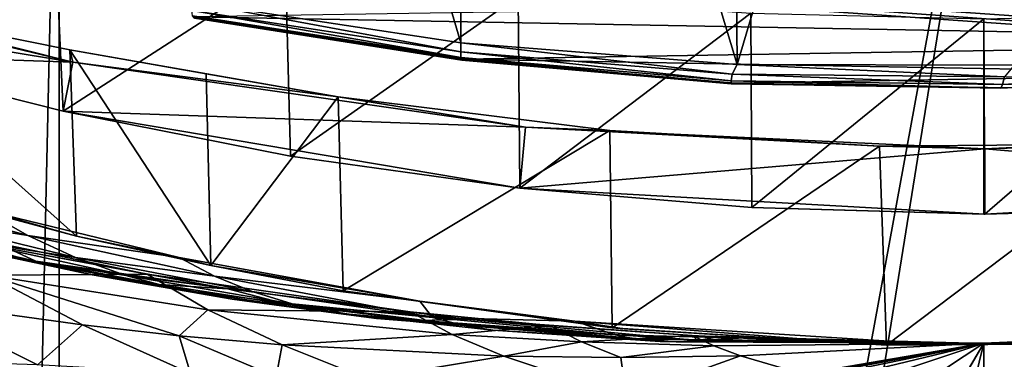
# Model space of a CAD drawing. Header units: metres. Extents: x -1004 to 0, y -808 to 0.
# Tile 97 of 146: x -506 to -406, y -156 to -121. Entities that reach past the tile are written whole.
import ezdxf

# ---------------------------------------------------------------- set-up
doc = ezdxf.new("R2010")
doc.units = ezdxf.units.M

msp = doc.modelspace()

# ---------------------------------------------------------------- linework, layer by layer
at = {"layer": 'None'}
for points in [[(-461.053162, -123.35659, 1556.978271), (-488.860596, -119.150009, 1554.229248), (-487.748688, -33.011375, 1504.508423)], [(-461.053162, -123.35659, 1556.978271), (-487.748688, -33.011375, 1504.508423), (-460.891296, -32.789768, 1504.69104)], [(-432.893646, -125.545509, 1558.042358), (-461.053162, -123.35659, 1556.978271), (-460.891296, -32.789768, 1504.69104)], [(-432.893646, -125.545509, 1558.042358), (-460.891296, -32.789768, 1504.69104), (-433.713348, -33.851051, 1505.112305)], [(-406.34964, -36.177105, 1505.778442), (-432.893646, -125.545509, 1558.042358), (-433.713348, -33.851051, 1505.112305)], [(-404.640778, -125.626282, 1557.39563), (-432.893646, -125.545509, 1558.042358), (-406.34964, -36.177105, 1505.778442)], [(-378.974548, -39.71484, 1506.693237), (-404.640778, -125.626282, 1557.39563), (-406.34964, -36.177105, 1505.778442)], [(-594.247375, -171.585114, 661.909546), (-196.308548, -147.470947, 662.541565), (-531.962463, -59.26767, 664.851257)], [(-196.308548, -147.470947, 662.541565), (-191.884094, -88.40519, 664.088562), (-531.962463, -59.26767, 664.851257)], [(-525.307251, -106.640076, 208.21962), (-502.456268, -111.646431, 200.404068), (-524.647583, -124.521843, 209.845749)], [(-527.416138, -118.707603, 258.220306), (-553.055786, -112.110451, 252.627716), (-500.62735, -125.340599, 251.47937)], [(-553.055786, -112.110451, 252.627716), (-545.575745, -114.517525, 251.47937), (-500.62735, -125.340599, 251.47937)], [(-502.456268, -111.646431, 200.404068), (-501.584412, -130.331253, 202.099518), (-524.647583, -124.521843, 209.845749)], [(-502.456268, -111.646431, 200.404068), (-478.935303, -115.68647, 194.195557), (-501.584412, -130.331253, 202.099518)], [(-500.62735, -125.340599, 251.47937), (-545.575745, -114.517525, 251.47937), (-546.524048, -117.755356, 218.999847)], [(-478.935303, -115.68647, 194.195557), (-478.408325, -134.888901, 196.088715), (-501.584412, -130.331253, 202.099518)], [(-478.935303, -115.68647, 194.195557), (-455.212006, -118.599762, 189.761368), (-478.408325, -134.888901, 196.088715)], [(-546.524048, -117.755356, 218.999847), (-524.647583, -124.521843, 209.845749), (-500.62735, -125.340599, 251.47937)], [(-488.273682, -120.706161, 1605.622803), (-350.605621, -123.212776, 1605.556519), (-323.931244, -118.120049, 1605.689819)], [(-527.416138, -118.707603, 258.220306), (-500.248962, -143.043579, 266.650696), (-527.017334, -135.898376, 261.861969)], [(-527.416138, -118.707603, 258.220306), (-500.91507, -124.058403, 262.889526), (-500.248962, -143.043579, 266.650696)], [(-500.62735, -125.340599, 251.47937), (-500.91507, -124.058403, 262.889526), (-527.416138, -118.707603, 258.220306)], [(-488.860596, -119.150009, 1554.229248), (-461.050262, -124.27739, 1569.606934), (-488.467316, -120.055649, 1567.574463)], [(-488.860596, -119.150009, 1554.229248), (-461.053162, -123.35659, 1556.978271), (-461.050262, -124.27739, 1569.606934)], [(-455.212006, -118.599762, 189.761368), (-455.040527, -138.170502, 191.789063), (-478.408325, -134.888901, 196.088715)], [(-455.212006, -118.599762, 189.761368), (-431.474823, -120.334351, 187.137177), (-455.040527, -138.170502, 191.789063)], [(-488.467316, -120.055649, 1567.574463), (-461.059387, -124.859962, 1582.282104), (-488.406219, -120.588432, 1580.922363)], [(-488.467316, -120.055649, 1567.574463), (-461.050262, -124.27739, 1569.606934), (-461.059387, -124.859962, 1582.282104)], [(-431.474823, -120.334351, 187.137177), (-431.392212, -140.146133, 189.21199), (-455.040527, -138.170502, 191.789063)], [(-431.474823, -120.334351, 187.137177), (-407.732239, -120.908279, 186.273712), (-431.392212, -140.146133, 189.21199)], [(-407.732239, -120.908279, 186.273712), (-383.947571, -120.332489, 187.140167), (-407.643616, -140.798706, 188.364288)], [(-383.947571, -120.332489, 187.140167), (-383.939728, -140.139313, 189.216461), (-407.643616, -140.798706, 188.364288)], [(-488.406219, -120.588432, 1580.922363), (-460.957001, -125.127609, 1594.967407), (-488.212189, -120.838539, 1594.277466)], [(-488.406219, -120.588432, 1580.922363), (-461.059387, -124.859962, 1582.282104), (-460.957001, -125.127609, 1594.967407)], [(-488.273682, -120.706161, 1605.622803), (-460.815948, -125.03537, 1605.509277), (-350.605621, -123.212776, 1605.556519)], [(-488.212189, -120.838539, 1594.277466), (-460.815948, -125.03537, 1605.509277), (-488.273682, -120.706161, 1605.622803)], [(-488.212189, -120.838539, 1594.277466), (-460.957001, -125.127609, 1594.967407), (-460.815948, -125.03537, 1605.509277)], [(-407.732239, -120.908279, 186.273712), (-407.732239, -140.798706, 188.364288), (-431.392212, -140.146133, 189.21199)], [(-407.732239, -140.798706, 188.364288), (-407.732239, -120.908279, 186.273712), (-407.643616, -140.798706, 188.364288)], [(-461.053162, -123.35659, 1556.978271), (-433.379364, -126.546448, 1570.413208), (-461.050262, -124.27739, 1569.606934)], [(-461.053162, -123.35659, 1556.978271), (-432.893646, -125.545509, 1558.042358), (-433.379364, -126.546448, 1570.413208)], [(-460.815948, -125.03537, 1605.509277), (-377.819061, -126.506584, 1605.470337), (-350.605621, -123.212776, 1605.556519)], [(-500.91507, -124.058403, 262.889526), (-486.55127, -146.034058, 266.600311), (-500.248962, -143.043579, 266.650696)], [(-500.91507, -124.058403, 262.889526), (-487.02713, -126.523628, 263.005524), (-486.55127, -146.034058, 266.600311)], [(-473.57608, -128.846573, 260.012085), (-500.91507, -124.058403, 262.889526), (-500.62735, -125.340599, 251.47937)], [(-473.57608, -128.846573, 260.012085), (-487.02713, -126.523628, 263.005524), (-500.91507, -124.058403, 262.889526)], [(-461.050262, -124.27739, 1569.606934), (-433.481934, -127.210571, 1582.818848), (-461.059387, -124.859962, 1582.282104)], [(-461.050262, -124.27739, 1569.606934), (-433.379364, -126.546448, 1570.413208), (-433.481934, -127.210571, 1582.818848)], [(-524.647583, -124.521843, 209.845749), (-501.584412, -130.331253, 202.099518), (-500.62735, -125.340599, 251.47937)], [(-500.62735, -125.340599, 251.47937), (-501.584412, -130.331253, 202.099518), (-454.449829, -131.948181, 251.47937)], [(-454.449829, -131.948181, 251.47937), (-473.57608, -128.846573, 260.012085), (-500.62735, -125.340599, 251.47937)], [(-461.059387, -124.859962, 1582.282104), (-433.49707, -127.521866, 1595.238892), (-460.957001, -125.127609, 1594.967407)], [(-461.059387, -124.859962, 1582.282104), (-433.481934, -127.210571, 1582.818848), (-433.49707, -127.521866, 1595.238892)], [(-460.957001, -125.127609, 1594.967407), (-433.49707, -127.521866, 1595.238892), (-460.815948, -125.03537, 1605.509277)], [(-460.815948, -125.03537, 1605.509277), (-433.120636, -127.447968, 1605.445923), (-377.819061, -126.506584, 1605.470337)], [(-460.815948, -125.03537, 1605.509277), (-433.49707, -127.521866, 1595.238892), (-433.120636, -127.447968, 1605.445923)], [(-432.893646, -125.545509, 1558.042358), (-405.631378, -126.802841, 1569.949829), (-433.379364, -126.546448, 1570.413208)], [(-432.893646, -125.545509, 1558.042358), (-404.640778, -125.626282, 1557.39563), (-405.631378, -126.802841, 1569.949829)], [(-405.631378, -126.802841, 1569.949829), (-378.277527, -126.083649, 1581.33606), (-405.845795, -127.596672, 1582.50354)], [(-405.845795, -127.596672, 1582.50354), (-378.277527, -126.083649, 1581.33606), (-378.568726, -126.591766, 1594.482056)], [(-487.02713, -126.523628, 263.005524), (-473.57608, -128.846573, 260.012085), (-486.55127, -146.034058, 266.600311)], [(-433.481934, -127.210571, 1582.818848), (-405.999298, -127.990135, 1595.077026), (-433.49707, -127.521866, 1595.238892)], [(-433.49707, -127.521866, 1595.238892), (-405.999298, -127.990135, 1595.077026), (-433.120636, -127.447968, 1605.445923)], [(-433.379364, -126.546448, 1570.413208), (-405.845795, -127.596672, 1582.50354), (-433.481934, -127.210571, 1582.818848)], [(-433.481934, -127.210571, 1582.818848), (-405.845795, -127.596672, 1582.50354), (-405.999298, -127.990135, 1595.077026)], [(-433.379364, -126.546448, 1570.413208), (-405.631378, -126.802841, 1569.949829), (-405.845795, -127.596672, 1582.50354)], [(-433.120636, -127.447968, 1605.445923), (-405.38855, -127.932823, 1605.433105), (-377.819061, -126.506584, 1605.470337)], [(-433.120636, -127.447968, 1605.445923), (-405.999298, -127.990135, 1595.077026), (-405.38855, -127.932823, 1605.433105)], [(-405.999298, -127.990135, 1595.077026), (-378.568726, -126.591766, 1594.482056), (-405.38855, -127.932823, 1605.433105)], [(-405.845795, -127.596672, 1582.50354), (-378.568726, -126.591766, 1594.482056), (-405.999298, -127.990135, 1595.077026)], [(-486.55127, -146.034058, 266.600311), (-473.57608, -128.846573, 260.012085), (-473.063843, -148.621872, 263.605011)], [(-473.57608, -128.846573, 260.012085), (-445.866608, -132.291046, 255.256195), (-473.063843, -148.621872, 263.605011)], [(-445.866608, -132.291046, 255.256195), (-473.57608, -128.846573, 260.012085), (-454.449829, -131.948181, 251.47937)], [(-454.449829, -131.948181, 251.47937), (-501.584412, -130.331253, 202.099518), (-455.040527, -138.170502, 191.789063)], [(-455.040527, -138.170502, 191.789063), (-501.584412, -130.331253, 202.099518), (-478.408325, -134.888901, 196.088715)], [(-473.063843, -148.621872, 263.605011), (-445.866608, -132.291046, 255.256195), (-445.624359, -152.383408, 258.807556)], [(-407.64447, -134.165039, 251.47937), (-454.449829, -131.948181, 251.47937), (-455.040527, -138.170502, 191.789063)], [(-418.364258, -133.888443, 253.016449), (-454.449829, -131.948181, 251.47937), (-407.64447, -134.165039, 251.47937)], [(-418.364258, -133.888443, 253.016449), (-445.866608, -132.291046, 255.256195), (-454.449829, -131.948181, 251.47937)], [(-445.866608, -132.291046, 255.256195), (-418.364258, -133.888443, 253.016449), (-445.624359, -152.383408, 258.807556)], [(-390.462463, -133.661896, 253.394547), (-407.64447, -134.165039, 251.47937), (-360.840271, -131.931564, 251.47937)], [(-360.840271, -131.931564, 251.47937), (-407.64447, -134.165039, 251.47937), (-360.24765, -138.152222, 191.800507)], [(-407.64447, -134.165039, 251.47937), (-455.040527, -138.170502, 191.789063), (-407.643616, -140.798706, 188.364288)], [(-445.624359, -152.383408, 258.807556), (-418.364258, -133.888443, 253.016449), (-417.660858, -154.146637, 256.569244)], [(-418.364258, -133.888443, 253.016449), (-390.462463, -133.661896, 253.394547), (-417.660858, -154.146637, 256.569244)], [(-390.462463, -133.661896, 253.394547), (-418.364258, -133.888443, 253.016449), (-407.64447, -134.165039, 251.47937)], [(-417.660858, -154.146637, 256.569244), (-390.462463, -133.661896, 253.394547), (-389.556183, -153.841599, 256.956024)], [(-407.64447, -134.165039, 251.47937), (-407.643616, -140.798706, 188.364288), (-360.24765, -138.152222, 191.800507)], [(-527.017334, -135.898376, 261.861969), (-500.248962, -143.043579, 266.650696), (-509.810822, -140.361237, 273.932678)], [(-509.810822, -140.361237, 273.932678), (-505.200897, -142.970856, 274.375061), (-523.77124, -137.937881, 279.68573)], [(-523.77124, -137.937881, 279.68573), (-505.200897, -142.970856, 274.375061), (-517.893066, -140.937195, 280.077667)], [(-455.040527, -138.170502, 191.789063), (-431.392212, -140.146133, 189.21199), (-407.643616, -140.798706, 188.364288)], [(-360.24765, -138.152222, 191.800507), (-407.643616, -140.798706, 188.364288), (-383.939728, -140.139313, 189.216461)], [(-509.810822, -140.361237, 273.932678), (-489.783356, -145.225357, 269.780396), (-505.200897, -142.970856, 274.375061)], [(-509.810822, -140.361237, 273.932678), (-500.248962, -143.043579, 266.650696), (-489.783356, -145.225357, 269.780396)], [(-407.643616, -140.798706, 188.364288), (-431.392212, -140.146133, 189.21199), (-407.732239, -140.798706, 188.364288)], [(-505.200897, -142.970856, 274.375061), (-500.33551, -145.213379, 274.765442), (-517.893066, -140.937195, 280.077667)], [(-517.893066, -140.937195, 280.077667), (-500.33551, -145.213379, 274.765442), (-511.722473, -143.458649, 280.469604)], [(-505.292938, -145.483459, 280.861511), (-512.386902, -144.072159, 287.470703), (-520.160095, -141.946198, 287.102173)], [(-505.292938, -145.483459, 280.861511), (-520.160095, -141.946198, 287.102173), (-511.722473, -143.458649, 280.469604)], [(-493.020752, -146.913696, 287.095276), (-509.277069, -147.042801, 307.658112), (-517.116272, -141.940079, 304.015839)], [(-493.020752, -146.913696, 287.095276), (-517.116272, -141.940079, 304.015839), (-507.155457, -144.321609, 295.209076)], [(-512.386902, -144.072159, 287.470703), (-504.396667, -145.5905, 287.839233), (-516.461121, -142.884872, 294.879517)], [(-516.461121, -142.884872, 294.879517), (-504.396667, -145.5905, 287.839233), (-507.155457, -144.321609, 295.209076)], [(-500.33551, -145.213379, 274.765442), (-495.223572, -147.053741, 275.155823), (-511.722473, -143.458649, 280.469604)], [(-511.722473, -143.458649, 280.469604), (-495.223572, -147.053741, 275.155823), (-505.292938, -145.483459, 280.861511)], [(-489.783356, -145.225357, 269.780396), (-486.170258, -147.114624, 270.130524), (-505.200897, -142.970856, 274.375061)], [(-505.200897, -142.970856, 274.375061), (-486.170258, -147.114624, 270.130524), (-500.33551, -145.213379, 274.765442)], [(-500.248962, -143.043579, 266.650696), (-486.55127, -146.034058, 266.600311), (-489.783356, -145.225357, 269.780396)], [(-498.638977, -146.995224, 281.253448), (-512.386902, -144.072159, 287.470703), (-505.292938, -145.483459, 280.861511)], [(-512.386902, -144.072159, 287.470703), (-498.638977, -146.995224, 281.253448), (-504.396667, -145.5905, 287.839233)], [(-484.801025, -148.425873, 282.037292), (-493.020752, -146.913696, 287.095276), (-507.155457, -144.321609, 295.209076)], [(-504.396667, -145.5905, 287.839233), (-484.801025, -148.425873, 282.037292), (-507.155457, -144.321609, 295.209076)], [(-489.893188, -148.476151, 275.546204), (-498.638977, -146.995224, 281.253448), (-505.292938, -145.483459, 280.861511)], [(-495.223572, -147.053741, 275.155823), (-489.893188, -148.476151, 275.546204), (-505.292938, -145.483459, 280.861511)], [(-486.170258, -147.114624, 270.130524), (-482.31546, -148.695877, 270.488708), (-500.33551, -145.213379, 274.765442)], [(-500.33551, -145.213379, 274.765442), (-482.31546, -148.695877, 270.488708), (-495.223572, -147.053741, 275.155823)], [(-489.783356, -145.225357, 269.780396), (-465.242157, -149.687378, 266.397186), (-486.170258, -147.114624, 270.130524)], [(-489.783356, -145.225357, 269.780396), (-486.55127, -146.034058, 266.600311), (-465.242157, -149.687378, 266.397186)], [(-498.638977, -146.995224, 281.253448), (-491.796204, -147.979889, 281.645355), (-504.396667, -145.5905, 287.839233)], [(-504.396667, -145.5905, 287.839233), (-491.796204, -147.979889, 281.645355), (-484.801025, -148.425873, 282.037292)], [(-486.55127, -146.034058, 266.600311), (-473.063843, -148.621872, 263.605011), (-465.242157, -149.687378, 266.397186)], [(-229.7612, -177.557999, 661.75354), (-196.308548, -147.470947, 662.541565), (-594.247375, -171.585114, 661.909546)], [(-517.165771, -149.68663, 334.021271), (-509.277069, -147.042801, 307.658112), (-499.634186, -152.102997, 312.763336)], [(-486.861877, -150.556183, 290.254791), (-509.277069, -147.042801, 307.658112), (-493.020752, -146.913696, 287.095276)], [(-509.277069, -147.042801, 307.658112), (-489.774475, -153.203308, 303.31839), (-499.634186, -152.102997, 312.763336)], [(-509.277069, -147.042801, 307.658112), (-486.861877, -150.556183, 290.254791), (-489.774475, -153.203308, 303.31839)], [(-484.373474, -149.466721, 275.936554), (-498.638977, -146.995224, 281.253448), (-489.893188, -148.476151, 275.546204)], [(-491.796204, -147.979889, 281.645355), (-498.638977, -146.995224, 281.253448), (-484.373474, -149.466721, 275.936554)], [(-482.31546, -148.695877, 270.488708), (-478.261475, -149.952866, 270.846893), (-495.223572, -147.053741, 275.155823)], [(-495.223572, -147.053741, 275.155823), (-478.261475, -149.952866, 270.846893), (-489.893188, -148.476151, 275.546204)], [(-466.210693, -150.777832, 274.529755), (-486.861877, -150.556183, 290.254791), (-493.020752, -146.913696, 287.095276)], [(-466.210693, -150.777832, 274.529755), (-493.020752, -146.913696, 287.095276), (-484.801025, -148.425873, 282.037292)], [(-465.242157, -149.687378, 266.397186), (-463.938293, -151.33287, 267.297241), (-486.170258, -147.114624, 270.130524)], [(-486.170258, -147.114624, 270.130524), (-463.938293, -151.33287, 267.297241), (-482.31546, -148.695877, 270.488708)], [(-491.796204, -147.979889, 281.645355), (-478.694366, -150.013611, 276.326935), (-484.801025, -148.425873, 282.037292)], [(-478.694366, -150.013611, 276.326935), (-491.796204, -147.979889, 281.645355), (-484.373474, -149.466721, 275.936554)], [(-474.030975, -150.872803, 271.205078), (-484.373474, -149.466721, 275.936554), (-489.893188, -148.476151, 275.546204)], [(-478.261475, -149.952866, 270.846893), (-474.030975, -150.872803, 271.205078), (-489.893188, -148.476151, 275.546204)], [(-460.518982, -151.506271, 272.279633), (-466.210693, -150.777832, 274.529755), (-484.801025, -148.425873, 282.037292)], [(-484.801025, -148.425873, 282.037292), (-478.694366, -150.013611, 276.326935), (-460.518982, -151.506271, 272.279633)], [(-469.647522, -151.444443, 271.563263), (-484.373474, -149.466721, 275.936554), (-474.030975, -150.872803, 271.205078)], [(-478.694366, -150.013611, 276.326935), (-484.373474, -149.466721, 275.936554), (-469.647522, -151.444443, 271.563263)], [(-463.938293, -151.33287, 267.297241), (-478.261475, -149.952866, 270.846893), (-482.31546, -148.695877, 270.488708)], [(-465.242157, -149.687378, 266.397186), (-473.063843, -148.621872, 263.605011), (-445.624359, -152.383408, 258.807556)], [(-504.205811, -156.166122, 340.429718), (-517.165771, -149.68663, 334.021271), (-499.634186, -152.102997, 312.763336)], [(-517.165771, -149.68663, 334.021271), (-504.205811, -156.166122, 340.429718), (-516.939087, -155.764053, 364.371826)], [(-486.861877, -150.556183, 290.254791), (-479.273438, -154.136353, 294.738068), (-489.774475, -153.203308, 303.31839)], [(-461.925659, -153.067032, 276.939056), (-486.861877, -150.556183, 290.254791), (-466.210693, -150.777832, 274.529755)], [(-479.273438, -154.136353, 294.738068), (-486.861877, -150.556183, 290.254791), (-461.925659, -153.067032, 276.939056)], [(-460.518982, -151.506271, 272.279633), (-478.694366, -150.013611, 276.326935), (-465.135254, -151.658234, 271.921448)], [(-465.135254, -151.658234, 271.921448), (-478.694366, -150.013611, 276.326935), (-469.647522, -151.444443, 271.563263)], [(-474.030975, -150.872803, 271.205078), (-478.261475, -149.952866, 270.846893), (-460.930084, -152.111282, 267.590546)], [(-460.930084, -152.111282, 267.590546), (-478.261475, -149.952866, 270.846893), (-463.938293, -151.33287, 267.297241)], [(-465.242157, -149.687378, 266.397186), (-449.439667, -151.717789, 265.089691), (-463.938293, -151.33287, 267.297241)], [(-445.624359, -152.383408, 258.807556), (-449.439667, -151.717789, 265.089691), (-465.242157, -149.687378, 266.397186)], [(-440.192474, -153.792664, 265.721008), (-469.647522, -151.444443, 271.563263), (-474.030975, -150.872803, 271.205078)], [(-440.727844, -153.771408, 265.671722), (-474.030975, -150.872803, 271.205078), (-457.788483, -152.635315, 267.883881)], [(-457.788483, -152.635315, 267.883881), (-474.030975, -150.872803, 271.205078), (-460.930084, -152.111282, 267.590546)], [(-474.030975, -150.872803, 271.205078), (-440.727844, -153.771408, 265.671722), (-440.192474, -153.792664, 265.721008)], [(-439.108551, -153.801605, 265.81955), (-469.647522, -151.444443, 271.563263), (-440.192474, -153.792664, 265.721008)], [(-465.135254, -151.658234, 271.921448), (-469.647522, -151.444443, 271.563263), (-439.108551, -153.801605, 265.81955)], [(-452.028107, -152.168503, 270.028534), (-461.925659, -153.067032, 276.939056), (-466.210693, -150.777832, 274.529755)], [(-452.028107, -152.168503, 270.028534), (-466.210693, -150.777832, 274.529755), (-460.518982, -151.506271, 272.279633)], [(-436.89328, -153.683289, 266.016632), (-460.518982, -151.506271, 272.279633), (-465.135254, -151.658234, 271.921448)], [(-449.439667, -151.717789, 265.089691), (-445.314117, -153.091629, 265.228271), (-463.938293, -151.33287, 267.297241)], [(-463.938293, -151.33287, 267.297241), (-445.314117, -153.091629, 265.228271), (-460.930084, -152.111282, 267.590546)], [(-437.475006, -153.161377, 266.7789), (-460.518982, -151.506271, 272.279633), (-436.89328, -153.683289, 266.016632)], [(-437.475006, -153.161377, 266.7789), (-452.028107, -152.168503, 270.028534), (-460.518982, -151.506271, 272.279633)], [(-488.622894, -157.040283, 318.905792), (-504.205811, -156.166122, 340.429718), (-499.634186, -152.102997, 312.763336)], [(-499.634186, -152.102997, 312.763336), (-489.774475, -153.203308, 303.31839), (-488.622894, -157.040283, 318.905792)], [(-436.89328, -153.683289, 266.016632), (-465.135254, -151.658234, 271.921448), (-439.108551, -153.801605, 265.81955)], [(-448.749664, -153.829498, 271.953705), (-461.925659, -153.067032, 276.939056), (-452.028107, -152.168503, 270.028534)], [(-445.314117, -153.091629, 265.228271), (-443.331024, -153.500504, 265.425354), (-460.930084, -152.111282, 267.590546)], [(-460.930084, -152.111282, 267.590546), (-443.331024, -153.500504, 265.425354), (-457.788483, -152.635315, 267.883881)], [(-437.475006, -153.161377, 266.7789), (-448.749664, -153.829498, 271.953705), (-452.028107, -152.168503, 270.028534)], [(-449.439667, -151.717789, 265.089691), (-415.260742, -153.873856, 264.163452), (-445.314117, -153.091629, 265.228271)], [(-444.395233, -152.481659, 259.044525), (-449.439667, -151.717789, 265.089691), (-445.624359, -152.383408, 258.807556)], [(-415.260742, -153.873856, 264.163452), (-449.439667, -151.717789, 265.089691), (-420.714478, -153.954758, 259.044525)], [(-420.714478, -153.954758, 259.044525), (-449.439667, -151.717789, 265.089691), (-444.395233, -152.481659, 259.044525)], [(-417.660858, -154.146637, 256.569244), (-444.395233, -152.481659, 259.044525), (-445.624359, -152.383408, 258.807556)], [(-420.714478, -153.954758, 259.044525), (-444.395233, -152.481659, 259.044525), (-417.660858, -154.146637, 256.569244)], [(-489.774475, -153.203308, 303.31839), (-479.889221, -157.390579, 309.162415), (-488.622894, -157.040283, 318.905792)], [(-489.774475, -153.203308, 303.31839), (-479.273438, -154.136353, 294.738068), (-479.889221, -157.390579, 309.162415)], [(-456.664948, -155.289734, 280.3909), (-479.273438, -154.136353, 294.738068), (-461.925659, -153.067032, 276.939056)], [(-456.664948, -155.289734, 280.3909), (-461.925659, -153.067032, 276.939056), (-448.749664, -153.829498, 271.953705)], [(-443.331024, -153.500504, 265.425354), (-441.258545, -153.739059, 265.622437), (-457.788483, -152.635315, 267.883881)], [(-457.788483, -152.635315, 267.883881), (-441.258545, -153.739059, 265.622437), (-441.192444, -153.743713, 265.628601)], [(-441.184204, -153.744278, 265.629395), (-441.175934, -153.744843, 265.630157), (-457.788483, -152.635315, 267.883881)], [(-441.175934, -153.744843, 265.630157), (-441.159393, -153.745972, 265.631683), (-457.788483, -152.635315, 267.883881)], [(-457.788483, -152.635315, 267.883881), (-441.159393, -153.745972, 265.631683), (-441.126312, -153.748184, 265.634766)], [(-440.993774, -153.756607, 265.647095), (-440.727844, -153.771408, 265.671722), (-457.788483, -152.635315, 267.883881)], [(-441.126312, -153.748184, 265.634766), (-440.993774, -153.756607, 265.647095), (-457.788483, -152.635315, 267.883881)], [(-441.192444, -153.743713, 265.628601), (-441.184204, -153.744278, 265.629395), (-457.788483, -152.635315, 267.883881)], [(-435.247498, -154.230072, 268.142914), (-448.749664, -153.829498, 271.953705), (-437.475006, -153.161377, 266.7789)], [(-415.260742, -153.873856, 264.163452), (-443.331024, -153.500504, 265.425354), (-445.314117, -153.091629, 265.228271)], [(-415.260742, -153.873856, 264.163452), (-407.743011, -153.945282, 264.157867), (-443.331024, -153.500504, 265.425354)], [(-407.743011, -153.945282, 264.157867), (-441.258545, -153.739059, 265.622437), (-443.331024, -153.500504, 265.425354)], [(-407.743011, -153.945282, 264.157867), (-435.247498, -154.230072, 268.142914), (-437.475006, -153.161377, 266.7789)], [(-434.814148, -153.297714, 266.327911), (-437.475006, -153.161377, 266.7789), (-436.89328, -153.683289, 266.016632)], [(-436.89328, -153.683289, 266.016632), (-432.145844, -153.420883, 265.919128), (-434.814148, -153.297714, 266.327911)], [(-426.789825, -153.627823, 265.228729), (-432.145844, -153.420883, 265.919128), (-436.89328, -153.683289, 266.016632)], [(-376.64209, -152.629639, 266.606384), (-407.738159, -251.781006, 628.364929), (-407.743011, -153.945282, 264.157867)], [(-376.64209, -152.629639, 266.606384), (-407.743011, -153.945282, 264.157867), (-396.987854, -154.023972, 259.044495)], [(-386.80661, -250.868378, 628.364929), (-407.738159, -251.781006, 628.364929), (-376.64209, -152.629639, 266.606384)], [(-479.273438, -154.136353, 294.738068), (-470.605713, -157.60025, 300.163086), (-479.889221, -157.390579, 309.162415)], [(-470.605713, -157.60025, 300.163086), (-479.273438, -154.136353, 294.738068), (-456.664948, -155.289734, 280.3909)], [(-456.664948, -155.289734, 280.3909), (-448.749664, -153.829498, 271.953705), (-444.739807, -155.431305, 274.722534)], [(-444.739807, -155.431305, 274.722534), (-448.749664, -153.829498, 271.953705), (-435.247498, -154.230072, 268.142914)], [(-444.739807, -155.431305, 274.722534), (-435.247498, -154.230072, 268.142914), (-432.536774, -155.253677, 270.111053)], [(-441.258545, -153.739059, 265.622437), (-407.743011, -153.945282, 264.157867), (-441.192444, -153.743713, 265.628601)], [(-441.192444, -153.743713, 265.628601), (-407.743011, -153.945282, 264.157867), (-441.184204, -153.744278, 265.629395)], [(-407.743011, -153.945282, 264.157867), (-441.175934, -153.744843, 265.630157), (-441.184204, -153.744278, 265.629395)], [(-441.159393, -153.745972, 265.631683), (-441.175934, -153.744843, 265.630157), (-407.743011, -153.945282, 264.157867)], [(-441.159393, -153.745972, 265.631683), (-407.743011, -153.945282, 264.157867), (-441.126312, -153.748184, 265.634766)], [(-441.126312, -153.748184, 265.634766), (-407.743011, -153.945282, 264.157867), (-440.993774, -153.756607, 265.647095)], [(-407.743011, -153.945282, 264.157867), (-440.727844, -153.771408, 265.671722), (-440.993774, -153.756607, 265.647095)], [(-440.727844, -153.771408, 265.671722), (-407.743011, -153.945282, 264.157867), (-440.192474, -153.792664, 265.721008)], [(-407.743011, -153.945282, 264.157867), (-439.108551, -153.801605, 265.81955), (-440.192474, -153.792664, 265.721008)], [(-436.89328, -153.683289, 266.016632), (-439.108551, -153.801605, 265.81955), (-407.743011, -153.945282, 264.157867)], [(-416.020874, -153.885956, 264.35968), (-426.789825, -153.627823, 265.228729), (-436.89328, -153.683289, 266.016632)], [(-416.020874, -153.885956, 264.35968), (-436.89328, -153.683289, 266.016632), (-407.743011, -153.945282, 264.157867)], [(-432.536774, -155.253677, 270.111053), (-435.247498, -154.230072, 268.142914), (-407.743011, -153.945282, 264.157867)], [(-426.153564, -157.114151, 275.169861), (-432.536774, -155.253677, 270.111053), (-407.743011, -153.945282, 264.157867)], [(-426.153564, -157.114151, 275.169861), (-407.743011, -153.945282, 264.157867), (-426.072021, -157.134644, 275.235535)], [(-407.743011, -153.945282, 264.157867), (-425.990417, -157.15509, 275.301239), (-426.072021, -157.134644, 275.235535)], [(-425.826996, -157.195862, 275.4328), (-425.990417, -157.15509, 275.301239), (-407.743011, -153.945282, 264.157867)], [(-425.499512, -157.27684, 275.696411), (-425.826996, -157.195862, 275.4328), (-407.743011, -153.945282, 264.157867)], [(-407.743011, -153.945282, 264.157867), (-424.842041, -157.436386, 276.224976), (-425.499512, -157.27684, 275.696411)], [(-423.520386, -157.745895, 277.283081), (-424.842041, -157.436386, 276.224976), (-407.743011, -153.945282, 264.157867)], [(-420.873291, -158.322021, 279.369171), (-423.520386, -157.745895, 277.283081), (-407.743011, -153.945282, 264.157867)], [(-419.594177, -202.230804, 445.68808), (-421.304626, -177.200241, 352.587616), (-407.743011, -153.945282, 264.157867)], [(-407.743011, -153.945282, 264.157867), (-421.304626, -177.200241, 352.587616), (-414.672516, -165.69104, 307.860992)], [(-407.743011, -153.945282, 264.157867), (-415.744476, -159.255371, 283.145996), (-420.873291, -158.322021, 279.369171)], [(-407.743011, -153.945282, 264.157867), (-415.260742, -153.873856, 264.163452), (-420.714478, -153.954758, 259.044525)], [(-407.743011, -153.945282, 264.157867), (-420.714478, -153.954758, 259.044525), (-396.987854, -154.023972, 259.044495)], [(-396.987854, -154.023972, 259.044495), (-420.714478, -153.954758, 259.044525), (-417.660858, -154.146637, 256.569244)], [(-407.738159, -251.781006, 628.364929), (-419.594177, -202.230804, 445.68808), (-407.743011, -153.945282, 264.157867)], [(-396.987854, -154.023972, 259.044495), (-417.660858, -154.146637, 256.569244), (-389.556183, -153.841599, 256.956024)], [(-407.743011, -153.945282, 264.157867), (-414.672516, -165.69104, 307.860992), (-415.744476, -159.255371, 283.145996)], [(-444.186951, -159.413208, 289.22641), (-470.605713, -157.60025, 300.163086), (-456.664948, -155.289734, 280.3909)], [(-444.186951, -159.413208, 289.22641), (-456.664948, -155.289734, 280.3909), (-444.739807, -155.431305, 274.722534)], [(-444.186951, -159.413208, 289.22641), (-444.739807, -155.431305, 274.722534), (-432.536774, -155.253677, 270.111053)], [(-444.186951, -159.413208, 289.22641), (-432.536774, -155.253677, 270.111053), (-426.153564, -157.114151, 275.169861)]]:
    msp.add_3dface(points, dxfattribs=at)
at = {"layer": 'None012313'}
for points in [[(-233.311279, -124.02623, 1633.36084), (-632.336914, -96.123642, 1633.36084), (-632.397461, -96.989761, 1638.284912)], [(-632.336914, -96.123642, 1633.36084), (-233.311279, -124.02623, 1633.36084), (-572.498474, -100.529236, 1632.846069)], [(-233.371841, -124.892357, 1638.284912), (-632.397461, -96.989761, 1638.284912), (-632.72522, -101.676781, 1639.994995)], [(-233.371841, -124.892357, 1638.284912), (-233.311279, -124.02623, 1633.36084), (-632.397461, -96.989761, 1638.284912)], [(-632.931824, -104.631546, 1631.857056), (-632.604065, -99.944534, 1630.146973), (-233.906204, -132.534134, 1631.857056)], [(-632.604065, -99.944534, 1630.146973), (-233.578461, -127.847122, 1630.146973), (-233.906204, -132.534134, 1631.857056)], [(-632.604065, -99.944534, 1630.146973), (-572.712219, -103.585953, 1630.274902), (-293.394257, -123.117767, 1630.274902)], [(-632.604065, -99.944534, 1630.146973), (-293.394257, -123.117767, 1630.274902), (-233.578461, -127.847122, 1630.146973)], [(-233.311279, -124.02623, 1633.36084), (-293.180511, -120.06105, 1632.846069), (-572.498474, -100.529236, 1632.846069)], [(-233.6996, -129.579376, 1639.994995), (-632.72522, -101.676781, 1639.994995), (-632.992371, -105.497673, 1636.781006)], [(-233.6996, -129.579376, 1639.994995), (-233.371841, -124.892357, 1638.284912), (-632.72522, -101.676781, 1639.994995)], [(-572.712219, -103.585953, 1630.274902), (-570.591492, -101.929459, 1631.240723), (-293.394257, -123.117767, 1630.274902)], [(-293.394257, -123.117767, 1630.274902), (-570.591492, -101.929459, 1631.240723), (-295.263763, -121.182266, 1631.240723)], [(-570.591492, -101.929459, 1631.240723), (-294.612518, -120.273216, 1632.306519), (-295.263763, -121.182266, 1631.240723)], [(-632.992371, -105.497673, 1636.781006), (-632.931824, -104.631546, 1631.857056), (-233.966782, -133.400269, 1636.781006)], [(-632.931824, -104.631546, 1631.857056), (-233.906204, -132.534134, 1631.857056), (-233.966782, -133.400269, 1636.781006)], [(-233.966782, -133.400269, 1636.781006), (-233.6996, -129.579376, 1639.994995), (-632.992371, -105.497673, 1636.781006)]]:
    msp.add_3dface(points, dxfattribs=at)
at = {"layer": 'None012349'}
for points in [[(-10, -10, 90), (-502.018646, -625.846375, 90), (-994.037292, -10, 90)], [(-502.018646, -625.846375, 90), (-510.034576, -626.560547, 90), (-994.037292, -10, 90)], [(-494.003571, -626.560364, 90), (-502.018646, -625.846375, 90), (-10, -10, 90)], [(-485.779327, -628.854126, 90), (-494.003571, -626.560364, 90), (-10, -10, 90)], [(-477.800262, -632.855408, 90), (-485.779327, -628.854126, 90), (-10, -10, 90)], [(-10, -10, 90), (-470.61264, -638.481506, 90), (-477.800262, -632.855408, 90)], [(-217.024689, -763.271118, 90), (-470.61264, -638.481506, 90), (-10, -10, 90)], [(-598.695557, -78.099586, 118.659828), (-513.875122, -606.131226, 109.443001), (-502.018616, -79.224953, 118.640182)], [(-502.018616, -79.224953, 118.640182), (-502.018646, -605.043579, 109.461983), (-405.341431, -78.099579, 118.659828)], [(-502.018646, -605.043579, 109.461983), (-490.16217, -606.131226, 109.443001), (-405.341431, -78.099579, 118.659828)], [(-405.341431, -78.099579, 118.659828), (-490.16217, -606.131226, 109.443001), (-63.327908, -322.10611, 114.400681)], [(-513.875122, -606.131226, 109.443001), (-502.018646, -605.043579, 109.461983), (-502.018616, -79.224953, 118.640182)]]:
    msp.add_3dface(points, dxfattribs=at)

doc.saveas('drawing.dxf')
